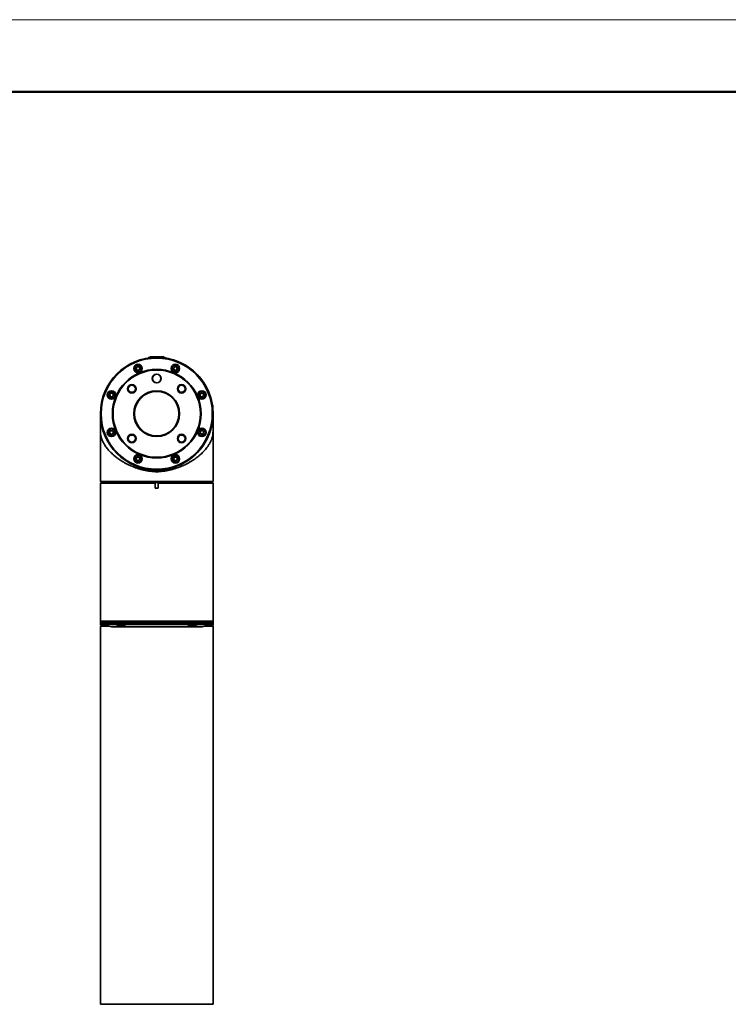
# Model space of a CAD drawing. Header units: millimetres. Extents: x 0 to 3360, y 0 to 2379.
# Tile 7 of 21: x 684 to 1187, y 1679 to 2379. Entities that reach past the tile are written whole.
import ezdxf

# ---------------------------------------------------------------- set-up
doc = ezdxf.new("R2010")
doc.units = ezdxf.units.MM
doc.header["$LTSCALE"] = 8
doc.layers.get('0').update_dxf_attribs({"lineweight": 18})

msp = doc.modelspace()

# ---------------------------------------------------------------- linework, layer by layer
at = {"color": 7, "linetype": 'Continuous', "lineweight": 18}
msp.add_line((-0.004, 2379.173), (3359.944, 2379.173), dxfattribs=at)
at = {"color": 7, "linetype": 'Continuous', "lineweight": 50}
msp.add_line((191.967, 2327.916), (3311.967, 2327.916), dxfattribs=at)
at = {"color": 7, "linetype": 'Continuous', "lineweight": 35}
for p, q in [((775.42, 2138.986), (774.745, 2138.504)), ((786.92, 2138.986), (775.42, 2138.986)), ((776.173, 2139.386), (776.173, 2138.986)), ((786.168, 2139.386), (776.173, 2139.386)), ((781.17, 2139.023), (781.169, 2139.023)), ((786.168, 2138.986), (786.168, 2139.386)), ((787.604, 2138.498), (786.92, 2138.986)), ((766.842, 2132.139), (766.48, 2130.742)), ((766.48, 2130.742), (766.661, 2131.441)), ((766.48, 2130.742), (767.51, 2129.73)), ((766.48, 2130.742), (766.48, 2130.742)), ((766.995, 2130.236), (766.48, 2130.742)), ((766.661, 2131.441), (766.842, 2132.139)), ((768.232, 2132.525), (766.842, 2132.139)), ((766.842, 2132.139), (767.537, 2132.332)), ((766.842, 2132.139), (766.842, 2132.139)), ((767.51, 2129.73), (766.995, 2130.236)), ((767.51, 2129.73), (768.901, 2130.116)), ((767.537, 2132.332), (768.233, 2132.525)), ((767.871, 2133.878), (767.871, 2133.878)), ((769.262, 2131.513), (768.232, 2132.525)), ((768.901, 2130.116), (769.262, 2131.513)), ((781.169, 2130.523), (781.169, 2130.523)), ((794.455, 2132.571), (793.211, 2131.838)), ((793.211, 2131.838), (793.833, 2132.205)), ((793.211, 2131.838), (793.224, 2130.395)), ((793.211, 2131.838), (793.211, 2131.838)), ((793.218, 2131.117), (793.211, 2131.838)), ((793.224, 2130.395), (793.218, 2131.117)), ((793.224, 2130.395), (794.48, 2129.684)), ((793.224, 2130.395), (793.224, 2130.395)), ((793.852, 2130.04), (793.224, 2130.395)), ((793.833, 2132.205), (794.455, 2132.571)), ((794.48, 2129.684), (793.852, 2130.04)), ((795.711, 2131.86), (794.455, 2132.571)), ((794.468, 2133.878), (794.468, 2133.878)), ((794.48, 2129.684), (795.724, 2130.417)), ((795.724, 2130.417), (795.711, 2131.86)), ((767.871, 2128.378), (767.871, 2128.378)), ((794.468, 2128.378), (794.468, 2128.378)), ((749.065, 2115.071), (749.065, 2115.071)), ((813.274, 2115.071), (813.274, 2115.071)), ((748.332, 2113.565), (747.621, 2112.309)), ((747.621, 2112.309), (747.977, 2112.937)), ((747.621, 2112.309), (748.354, 2111.065)), ((747.621, 2112.309), (747.621, 2112.309)), ((747.988, 2111.687), (747.621, 2112.309)), ((747.977, 2112.937), (748.332, 2113.565)), ((748.354, 2111.065), (747.988, 2111.687)), ((749.775, 2113.577), (748.332, 2113.565)), ((748.332, 2113.565), (749.054, 2113.571)), ((748.332, 2113.565), (748.332, 2113.565)), ((748.354, 2111.065), (749.797, 2111.077)), ((749.054, 2113.571), (749.775, 2113.577)), ((749.065, 2109.571), (749.065, 2109.571)), ((750.508, 2112.334), (749.775, 2113.577)), ((749.797, 2111.077), (750.508, 2112.334)), ((812.888, 2113.712), (811.877, 2112.683)), ((811.877, 2112.683), (812.383, 2113.197)), ((811.877, 2112.683), (812.262, 2111.292)), ((811.877, 2112.683), (811.877, 2112.683)), ((812.07, 2111.987), (811.877, 2112.683)), ((812.263, 2111.292), (812.07, 2111.987)), ((812.262, 2111.292), (813.66, 2110.93)), ((812.263, 2111.292), (812.262, 2111.292)), ((812.961, 2111.111), (812.263, 2111.292)), ((812.383, 2113.197), (812.889, 2113.712)), ((814.286, 2113.351), (812.888, 2113.712)), ((813.66, 2110.93), (812.961, 2111.111)), ((813.274, 2109.571), (813.274, 2109.571)), ((813.66, 2110.93), (814.672, 2111.96)), ((814.672, 2111.96), (814.286, 2113.351)), ((821.134, 2104.773), (820.65, 2105.45)), ((741.177, 2098.228), (741.177, 2054.223)), ((821.177, 2050.725), (821.177, 2095.49)), ((741.187, 2091.827), (741.188, 2092.022)), ((748.679, 2087.115), (747.667, 2086.086)), ((747.667, 2086.086), (748.173, 2086.601)), ((748.173, 2086.601), (748.679, 2087.115)), ((750.076, 2086.754), (748.679, 2087.115)), ((749.065, 2088.475), (749.065, 2088.475)), ((750.462, 2085.363), (750.076, 2086.754)), ((812.542, 2086.968), (811.831, 2085.712)), ((812.186, 2086.34), (812.542, 2086.968)), ((813.985, 2086.981), (812.542, 2086.968)), ((812.542, 2086.968), (813.263, 2086.975)), ((812.542, 2086.968), (812.542, 2086.968)), ((813.263, 2086.975), (813.985, 2086.981)), ((813.274, 2088.475), (813.274, 2088.475)), ((814.717, 2085.737), (813.985, 2086.981)), ((820.645, 2092.589), (821.134, 2093.273)), ((821.166, 2093.228), (821.167, 2092.022)), ((747.667, 2086.086), (748.053, 2084.695)), ((747.667, 2086.086), (747.667, 2086.086)), ((747.86, 2085.391), (747.667, 2086.086)), ((748.053, 2084.695), (747.86, 2085.391)), ((748.053, 2084.695), (749.45, 2084.334)), ((748.053, 2084.695), (748.053, 2084.695)), ((748.752, 2084.514), (748.053, 2084.695)), ((749.45, 2084.334), (748.752, 2084.514)), ((749.065, 2082.975), (749.065, 2082.975)), ((749.45, 2084.334), (750.462, 2085.363)), ((811.831, 2085.712), (812.186, 2086.34)), ((811.831, 2085.712), (812.563, 2084.468)), ((811.831, 2085.712), (811.831, 2085.712)), ((812.197, 2085.09), (811.831, 2085.712)), ((812.564, 2084.468), (812.197, 2085.09)), ((812.563, 2084.468), (814.007, 2084.481)), ((813.274, 2082.975), (813.274, 2082.975)), ((814.007, 2084.481), (814.717, 2085.737)), ((767.859, 2068.361), (766.615, 2067.629)), ((766.615, 2067.629), (767.237, 2067.995)), ((766.615, 2067.629), (766.627, 2066.186)), ((766.615, 2067.629), (766.615, 2067.629)), ((766.621, 2066.907), (766.615, 2067.629)), ((766.628, 2066.186), (766.621, 2066.907)), ((766.627, 2066.186), (767.884, 2065.475)), ((766.628, 2066.186), (766.627, 2066.186)), ((767.256, 2065.83), (766.628, 2066.186)), ((767.237, 2067.995), (767.859, 2068.361)), ((767.884, 2065.475), (767.256, 2065.83)), ((769.115, 2067.651), (767.859, 2068.361)), ((767.871, 2069.668), (767.871, 2069.668)), ((767.884, 2065.475), (769.127, 2066.207)), ((769.127, 2066.207), (769.115, 2067.651)), ((781.169, 2067.523), (781.169, 2067.523)), ((793.438, 2067.93), (793.077, 2066.532)), ((793.077, 2066.532), (793.258, 2067.231)), ((793.077, 2066.532), (794.106, 2065.521)), ((793.077, 2066.532), (793.077, 2066.532)), ((793.592, 2066.027), (793.077, 2066.532)), ((793.258, 2067.231), (793.438, 2067.93)), ((794.829, 2068.315), (793.438, 2067.93)), ((793.438, 2067.93), (794.134, 2068.123)), ((793.438, 2067.93), (793.438, 2067.93)), ((794.106, 2065.521), (793.592, 2066.027)), ((794.106, 2065.521), (795.497, 2065.906)), ((794.134, 2068.123), (794.829, 2068.315)), ((794.468, 2069.668), (794.468, 2069.668)), ((795.858, 2067.304), (794.829, 2068.315)), ((795.497, 2065.906), (795.858, 2067.304)), ((767.871, 2064.168), (767.871, 2064.168)), ((781.169, 2059.023), (781.17, 2059.023)), ((781.171, 2059.023), (781.171, 2059.023)), ((784.421, 2059.155), (781.394, 2059.024)), ((782.178, 2059.036), (782.178, 2059.036)), ((794.468, 2064.168), (794.468, 2064.168)), ((741.177, 2054.223), (741.19, 2054.223)), ((741.19, 2054.223), (741.19, 2050.725)), ((741.677, 2050.02), (741.177, 2049.52)), ((741.177, 2049.52), (741.177, 1951.525)), ((780.169, 2049.52), (741.177, 2049.52)), ((741.19, 2050.725), (821.177, 2050.725)), ((741.19, 2050.725), (741.377, 2050.538)), ((741.377, 2050.538), (741.689, 2050.225)), ((741.677, 2050.023), (741.677, 2050.02)), ((780.218, 2050.023), (741.677, 2050.023)), ((741.689, 2050.225), (741.689, 2050.223)), ((741.689, 2050.223), (820.677, 2050.223)), ((743.677, 2050.223), (743.677, 2050.023)), ((780.169, 2049.708), (780.218, 2050.02)), ((780.169, 2049.52), (780.169, 2049.708)), ((780.169, 2049.708), (780.169, 2046.023)), ((780.169, 2046.023), (780.169, 2049.52)), ((780.169, 2046.023), (782.179, 2046.023)), ((780.218, 2050.02), (780.218, 2050.023)), ((780.218, 2050.023), (782.129, 2050.023)), ((782.129, 2050.023), (782.129, 2050.02)), ((782.129, 2050.02), (782.179, 2049.708)), ((782.129, 2050.02), (820.677, 2050.02)), ((782.179, 2049.708), (782.179, 2049.52)), ((782.179, 2049.52), (782.179, 2046.023)), ((821.177, 2049.52), (782.179, 2049.52)), ((818.677, 2050.023), (818.677, 2050.223)), ((820.677, 2050.225), (821.177, 2050.725)), ((820.677, 2050.223), (820.677, 2050.225)), ((820.677, 2050.02), (820.677, 2050.023)), ((821.177, 2049.52), (820.677, 2050.02)), ((821.177, 1997.026), (821.177, 2049.52)), ((821.177, 1997.601), (821.177, 1996.444)), ((821.177, 1951.525), (821.177, 1997.026)), ((821.177, 1996.277), (821.186, 1997.023)), ((821.179, 1996.3), (821.178, 1996.287)), ((821.189, 1996.858), (821.18, 1997.91)), ((821.187, 1996.554), (821.18, 1997.91)), ((821.183, 1996.302), (821.18, 1997.906)), ((821.186, 1996.099), (821.186, 1997.023)), ((821.186, 1995.804), (821.186, 1996.083)), ((821.186, 1989.854), (821.186, 1994.802)), ((821.186, 1988.419), (821.186, 1989.082)), ((821.186, 1987.817), (821.186, 1988.135)), ((821.186, 1948.725), (821.186, 1985.326)), ((741.177, 1951.525), (741.677, 1951.025)), ((741.177, 1951.525), (821.177, 1951.525)), ((741.177, 1951.023), (741.177, 1950.123)), ((741.177, 1951.023), (821.177, 1951.023)), ((741.186, 1948.023), (741.186, 1679.223)), ((746.955, 1948.023), (741.186, 1948.023)), ((741.198, 1951.023), (741.198, 1951.504)), ((741.198, 1948.725), (741.198, 1949.918)), ((743.833, 1948.725), (741.198, 1948.725)), ((741.386, 1948.538), (741.198, 1948.725)), ((741.386, 1948.538), (741.697, 1948.225)), ((741.677, 1951.025), (741.677, 1951.023)), ((741.677, 1951.025), (820.677, 1951.025)), ((746.055, 1948.225), (741.697, 1948.225)), ((741.697, 1948.225), (741.697, 1948.023)), ((741.958, 1949.147), (749.013, 1947.56)), ((749.233, 1947.535), (813.122, 1947.535)), ((749.233, 1947.535), (813.122, 1947.535)), ((813.341, 1947.56), (820.397, 1949.147)), ((821.186, 1948.023), (815.4, 1948.023)), ((820.686, 1948.225), (816.299, 1948.225)), ((821.186, 1948.725), (818.522, 1948.725)), ((820.677, 1951.025), (821.177, 1951.525)), ((820.677, 1951.023), (820.677, 1951.025)), ((820.686, 1948.225), (821.186, 1948.725)), ((820.686, 1948.023), (820.686, 1948.225)), ((821.177, 1950.123), (821.177, 1951.023)), ((821.186, 1679.223), (821.186, 1948.023)), ((741.186, 1679.223), (821.186, 1679.223))]:
    msp.add_line(p, q, dxfattribs=at)
at = {"color": 8, "linetype": 'Continuous', "lineweight": 35}
for p, q in [((768.306, 2061.104), (767.79, 2061.269)), ((749.013, 1947.56), (813.341, 1947.56))]:
    msp.add_line(p, q, dxfattribs=at)
at = {"color": 7, "linetype": 'Continuous', "lineweight": 35}
for points in [[(749.065, 2109.571), (749.51, 2109.607), (750.461, 2109.952)], [(821.133, 2100.711), (821.133, 2101.471), (821.133, 2102.688), (821.133, 2103.675), (821.133, 2104.369), (821.134, 2104.728), (821.134, 2104.728), (821.134, 2104.369), (821.134, 2103.675), (821.134, 2103.014)], [(821.134, 2093.273), (821.133, 2093.454), (821.133, 2093.984), (821.133, 2094.831), (821.133, 2095.942), (821.133, 2097.246), (821.133, 2097.5)], [(821.134, 2095.031), (821.134, 2094.831), (821.134, 2093.984), (821.134, 2093.454), (821.134, 2093.273)], [(749.065, 2082.975), (749.51, 2083.011), (750.461, 2083.355)], [(767.871, 2064.168), (768.317, 2064.204), (769.267, 2064.549)], [(794.468, 2064.168), (794.913, 2064.204), (795.864, 2064.549)], [(802.248, 2065.026), (799.001, 2063.216), (798.776, 2063.105)], [(780.218, 2050.02), (776.412, 2050.02), (772.65, 2050.02), (768.967, 2050.02), (765.399, 2050.02), (761.977, 2050.02), (758.735, 2050.02), (755.703, 2050.02), (752.908, 2050.02), (750.378, 2050.02), (748.135, 2050.02), (746.2, 2050.02), (744.592, 2050.02), (743.326, 2050.02), (742.412, 2050.02), (741.861, 2050.02), (741.677, 2050.02)], [(741.689, 2050.225), (741.958, 2050.225), (742.582, 2050.225), (743.556, 2050.225), (744.87, 2050.225), (746.513, 2050.225), (748.47, 2050.225), (750.723, 2050.225), (753.252, 2050.225), (756.033, 2050.225), (759.042, 2050.225), (762.251, 2050.225), (765.632, 2050.225), (769.154, 2050.225), (772.784, 2050.225), (776.491, 2050.225), (780.239, 2050.225), (783.997, 2050.225), (787.728, 2050.225), (791.401, 2050.225), (794.981, 2050.225), (798.436, 2050.225), (801.734, 2050.225), (804.847, 2050.225), (807.745, 2050.225), (810.403, 2050.225), (812.796, 2050.225), (814.903, 2050.225), (816.705, 2050.225), (818.185, 2050.225), (819.33, 2050.225), (820.129, 2050.225), (820.576, 2050.225), (820.677, 2050.225)], [(820.677, 2050.023), (820.493, 2050.023), (819.941, 2050.023), (819.027, 2050.023), (817.76, 2050.023), (816.151, 2050.023), (814.216, 2050.023), (811.973, 2050.023), (809.441, 2050.023), (806.646, 2050.023), (803.614, 2050.023), (800.371, 2050.023), (796.95, 2050.023), (793.381, 2050.023), (789.698, 2050.023), (785.936, 2050.023), (782.129, 2050.023)], [(753.748, 1949.108), (753.845, 1949.027), (754.055, 1948.873)], [(808.251, 1948.863), (808.463, 1949.017), (808.55, 1949.089)]]:
    msp.add_lwpolyline(points, dxfattribs=at)
at = {"color": 8, "linetype": 'Continuous', "lineweight": 35}
for points in [[(741.177, 1950.123), (741.353, 1950.123), (741.878, 1950.123), (742.749, 1950.123), (743.957, 1950.123), (745.493, 1950.123), (747.342, 1950.123), (749.489, 1950.123), (751.914, 1950.123), (754.596, 1950.123), (757.512, 1950.123), (760.635, 1950.123), (763.94, 1950.123), (767.395, 1950.123), (770.972, 1950.123), (774.639, 1950.123), (778.363, 1950.123), (782.112, 1950.123), (785.852, 1950.123), (789.552, 1950.123), (793.177, 1950.123), (796.698, 1950.123), (800.082, 1950.123), (803.3, 1950.123), (806.323, 1950.123), (809.126, 1950.123), (811.683, 1950.123), (813.971, 1950.123), (815.972, 1950.123), (817.667, 1950.123), (819.041, 1950.123), (820.082, 1950.123), (820.782, 1950.123), (821.133, 1950.123), (821.177, 1950.123)], [(741.958, 1949.147), (741.968, 1949.147), (742.232, 1949.147), (742.849, 1949.147), (743.812, 1949.147), (745.114, 1949.147), (746.743, 1949.147), (748.683, 1949.147), (750.918, 1949.147), (753.426, 1949.147), (756.186, 1949.147), (759.173, 1949.147), (762.358, 1949.147), (765.714, 1949.147), (769.211, 1949.147), (772.815, 1949.147), (776.495, 1949.147), (780.218, 1949.147), (783.949, 1949.147), (787.655, 1949.147), (791.303, 1949.147), (794.859, 1949.147), (798.29, 1949.147), (801.567, 1949.147), (804.66, 1949.147), (807.539, 1949.147), (810.18, 1949.147), (812.558, 1949.147), (814.652, 1949.147), (816.443, 1949.147), (817.915, 1949.147), (819.054, 1949.147), (819.849, 1949.147), (820.295, 1949.147), (820.397, 1949.147)]]:
    msp.add_lwpolyline(points, dxfattribs=at)
at = {"color": 7, "linetype": 'Continuous', "lineweight": 35}
for centre, radius in [((781.169, 2099.023), 40), ((781.169, 2099.023), 39.5), ((781.169, 2099.023), 31.5), ((781.169, 2099.023), 31), ((767.871, 2131.128), 3), ((767.871, 2131.128), 2.75), ((794.468, 2131.128), 3), ((794.468, 2131.128), 2.75), ((781.169, 2124.023), 3.15), ((781.169, 2124.023), 3), ((749.065, 2112.321), 3), ((749.065, 2112.321), 2.75), ((763.491, 2116.701), 3), ((763.491, 2116.701), 2.5), ((781.169, 2099.023), 16.25), ((781.169, 2099.023), 15.75), ((798.846, 2116.701), 3), ((798.847, 2116.701), 2.5), ((813.274, 2112.321), 3), ((813.274, 2112.321), 2.75), ((749.065, 2085.725), 3), ((749.065, 2085.725), 2.75), ((813.274, 2085.725), 3), ((813.274, 2085.725), 2.75), ((763.491, 2081.345), 3), ((763.491, 2081.345), 2.5), ((798.846, 2081.345), 3), ((798.847, 2081.345), 2.5), ((767.871, 2066.918), 3), ((767.871, 2066.918), 2.75), ((794.468, 2066.918), 3), ((794.468, 2066.918), 2.75)]:
    msp.add_circle(centre, radius, dxfattribs=at)
for centre, radius, start, end in [((781.173, 2099.023), 40, 10.3792, 80.760171), ((781.171, 2099.023), 40, 9.242235, 80.757313), ((781.173, 2099.023), 40, 9.238077, 77.849167), ((767.871, 2131.128), 3, 89.999909, 269.999909), ((767.871, 2131.128), 1.25, 165.499966, 225.50002), ((767.871, 2131.128), 1.25, 105.500014, 165.499966), ((767.871, 2131.128), 1.25, 225.50002, 285.500014), ((767.871, 2131.128), 1.25, 45.50002, 105.500014), ((767.871, 2131.128), 2.75, 30.50003, 89.999909), ((767.871, 2131.128), 2.75, 269.999909, 30.50003), ((767.871, 2131.128), 1.25, 285.500014, 345.499966), ((767.871, 2131.128), 1.25, 345.499966, 45.50002), ((781.169, 2099.023), 31.5, 269.999909, 89.999909), ((794.468, 2131.128), 3, 89.999909, 269.999909), ((794.468, 2131.128), 1.25, 120.500012, 180.501511), ((794.468, 2131.128), 1.25, 180.501511, 240.500016), ((794.468, 2131.128), 1.25, 60.500016, 120.500012), ((794.468, 2131.128), 1.25, 240.500016, 300.500012), ((794.468, 2131.128), 2.75, 30.50003, 89.999909), ((794.468, 2131.128), 2.75, 269.999909, 30.50003), ((794.468, 2131.128), 1.25, 0.501511, 60.500016), ((794.468, 2131.128), 1.25, 300.500012, 0.501511), ((781.169, 2124.023), 3, 89.999909, 269.999909), ((749.065, 2112.321), 3, 89.999909, 269.999909), ((749.065, 2112.321), 2.75, 300.500012, 89.999909), ((763.492, 2116.701), 2.5, 89.999909, 269.999909), ((781.169, 2099.023), 15.75, 89.999909, 269.999909), ((798.848, 2116.701), 2.5, 89.999909, 269.999909), ((813.274, 2112.321), 3, 89.999909, 269.999909), ((813.274, 2112.321), 2.75, 30.50003, 89.999909), ((749.065, 2112.321), 1.25, 150.499996, 210.50003), ((749.065, 2112.321), 1.25, 90.500014, 150.499996), ((749.065, 2112.321), 1.25, 210.50003, 270.500014), ((749.065, 2112.321), 1.25, 30.50003, 90.500014), ((749.065, 2112.321), 1.25, 270.500014, 330.499996), ((749.065, 2112.321), 1.25, 330.499996, 30.50003), ((813.274, 2112.321), 1.25, 135.500007, 195.500058), ((813.274, 2112.321), 1.25, 195.500058, 255.500014), ((813.274, 2112.321), 1.25, 75.500014, 135.500007), ((813.274, 2112.321), 1.25, 255.500014, 315.500007), ((813.274, 2112.321), 2.75, 269.999909, 30.50003), ((813.274, 2112.321), 1.25, 15.500058, 75.500014), ((813.274, 2112.321), 1.25, 315.500007, 15.500058), ((781.334, 2099.023), 40, 354.267917, 0.038726), ((749.065, 2085.725), 3, 89.999909, 269.999909), ((749.065, 2085.725), 1.25, 135.500007, 195.500058), ((749.065, 2085.725), 1.25, 75.500014, 135.500007), ((749.065, 2085.725), 2.75, 300.500012, 89.999909), ((749.065, 2085.725), 1.25, 15.500058, 75.500014), ((781.173, 2099.023), 40, 269.999909, 348.792226), ((781.173, 2099.023), 40, 277.149251, 348.272815), ((781.171, 2099.023), 40, 300.500012, 350.757793), ((813.274, 2085.725), 3, 89.999909, 269.999909), ((813.274, 2085.725), 1.25, 90.500014, 150.499996), ((813.274, 2085.725), 1.25, 30.50003, 90.500014), ((813.274, 2085.725), 2.75, 30.50003, 89.999909), ((813.274, 2085.725), 2.75, 269.999909, 30.50003), ((749.065, 2085.725), 1.25, 195.500058, 255.500014), ((749.065, 2085.725), 1.25, 255.500014, 315.500007), ((749.065, 2085.725), 1.25, 315.500007, 15.500058), ((763.492, 2081.345), 2.5, 89.999909, 269.999909), ((798.848, 2081.345), 2.5, 89.999909, 269.999909), ((813.274, 2085.725), 1.25, 150.499996, 210.50003), ((813.274, 2085.725), 1.25, 210.50003, 270.500014), ((813.274, 2085.725), 1.25, 270.500014, 330.499996), ((813.274, 2085.725), 1.25, 330.499996, 30.50003), ((767.871, 2066.918), 3, 89.999909, 269.999909), ((767.871, 2066.918), 1.25, 120.500012, 180.501511), ((767.871, 2066.918), 1.25, 180.501511, 240.500016), ((767.871, 2066.918), 1.25, 60.500016, 120.500012), ((767.871, 2066.918), 1.25, 240.500016, 300.500012), ((767.871, 2066.918), 2.75, 300.500012, 89.999909), ((767.871, 2066.918), 1.25, 0.501511, 60.500016), ((767.871, 2066.918), 1.25, 300.500012, 0.501511), ((794.468, 2066.918), 3, 89.999909, 269.999909), ((794.468, 2066.918), 1.25, 165.499966, 225.50002), ((794.468, 2066.918), 1.25, 105.500014, 165.499966), ((794.468, 2066.918), 1.25, 225.50002, 285.500014), ((794.468, 2066.918), 1.25, 45.50002, 105.500014), ((794.468, 2066.918), 2.75, 300.500012, 89.999909), ((794.468, 2066.918), 1.25, 285.500014, 345.499966), ((794.468, 2066.918), 1.25, 345.499966, 45.50002), ((781.171, 2099.023), 40, 269.999909, 300.500012), ((781.181, 1997.023), 40, 358.965038, 0.789165), ((742.177, 1950.123), 1, 180.000014, 257.31963), ((749.233, 1948.535), 1, 257.31963, 270), ((813.122, 1948.535), 1, 270.000014, 282.680425), ((820.177, 1950.123), 1, 282.680397, 0.000014)]:
    msp.add_arc(centre, radius, start, end, dxfattribs=at)
for points, knots in [([(789.633, 2138.117), (789.617, 2138.121), (789.566, 2138.132), (788.949, 2138.264), (787.462, 2138.543), (785.189, 2138.841), (782.954, 2139.023), (781.584, 2139.004), (781.17, 2138.998)], [0, 0, 0, 0, 0.7560008, 2.2800163, 4.0573026, 5.8814177, 7.7293206, 8.5276958, 8.5276958, 8.5276958, 8.5276958]), ([(787.596, 2138.503), (788.161, 2138.402), (789.335, 2138.191), (789.531, 2138.142), (789.633, 2138.117)], [0, 0, 0, 0, 0.9964608, 2.0735455, 2.0735455, 2.0735455, 2.0735455]), ([(767.261, 2128.768), (766.961, 2128.881), (766.66, 2128.995), (766.398, 2129.185), (766.381, 2129.199), (766.131, 2129.393), (765.923, 2129.638), (765.768, 2129.896), (765.758, 2129.912), (765.679, 2130.051), (765.537, 2130.367), (765.402, 2130.974), (765.441, 2131.461), (765.513, 2131.744), (765.518, 2131.763), (765.56, 2131.917), (765.683, 2132.241), (766.015, 2132.761), (766.506, 2133.186), (767.064, 2133.445), (767.694, 2133.603), (768.172, 2133.533), (768.481, 2133.488)], [0, 0, 0, 0, 0.9533451, 0.9556799, 0.972938, 1.0196368, 1.9078535, 1.9096658, 1.9243424, 1.9653267, 2.3906097, 2.9597479, 3.8205543, 3.8224653, 3.8372257, 3.8782323, 4.3033371, 4.872514, 5.7210149, 6.2090125, 6.7173791, 7.645208, 7.645208, 7.645208, 7.645208]), ([(768.481, 2133.488), (768.767, 2133.38), (769.221, 2133.21), (769.707, 2132.759), (770.087, 2132.227), (770.347, 2131.457), (770.293, 2130.503), (770.008, 2129.911), (769.801, 2129.638), (769.614, 2129.398), (769.249, 2129.078), (768.687, 2128.813), (768.049, 2128.652), (767.57, 2128.723), (767.261, 2128.768)], [0, 0, 0, 0, 0.9069717, 1.4397826, 1.9671281, 2.8670035, 3.8217828, 4.7757216, 4.7838998, 4.8534397, 5.6912189, 6.2072541, 6.7159427, 7.6443538, 7.6443538, 7.6443538, 7.6443538]), ([(792.367, 2129.891), (792.241, 2130.168), (792.041, 2130.609), (792.016, 2131.272), (792.123, 2131.918), (792.484, 2132.645), (793.197, 2133.282), (793.817, 2133.498), (794.157, 2133.545), (794.459, 2133.583), (794.943, 2133.552), (795.528, 2133.342), (796.092, 2133.003), (796.381, 2132.615), (796.568, 2132.365)], [0, 0, 0, 0, 0.9069572, 1.4397766, 1.9671062, 2.8669329, 3.8217096, 4.7756311, 4.7838165, 4.8533683, 5.6911502, 6.2071801, 6.7158666, 7.6442549, 7.6442549, 7.6442549, 7.6442549]), ([(796.568, 2132.365), (796.694, 2132.087), (796.895, 2131.646), (796.919, 2130.983), (796.812, 2130.338), (796.451, 2129.611), (795.738, 2128.973), (795.118, 2128.758), (794.779, 2128.71), (794.477, 2128.673), (793.992, 2128.704), (793.407, 2128.914), (792.843, 2129.252), (792.554, 2129.64), (792.367, 2129.891)], [0, 0, 0, 0, 0.9069571, 1.4397765, 1.9671062, 2.8669864, 3.821724, 4.7756451, 4.7838305, 4.8533824, 5.6911643, 6.2071946, 6.7158803, 7.6442689, 7.6442689, 7.6442689, 7.6442689]), ([(747.827, 2114.421), (748.105, 2114.548), (748.546, 2114.748), (749.209, 2114.773), (749.854, 2114.666), (750.582, 2114.305), (751.219, 2113.592), (751.436, 2112.972), (751.482, 2112.632), (751.52, 2112.33), (751.488, 2111.846), (751.278, 2111.261), (750.94, 2110.696), (750.552, 2110.408), (750.302, 2110.221)], [0, 0, 0, 0, 0.9069889, 1.4398186, 1.9671327, 2.8670077, 3.8217988, 4.7757203, 4.7839273, 4.853443, 5.6912564, 6.2072809, 6.7159823, 7.6443853, 7.6443853, 7.6443853, 7.6443853]), ([(810.914, 2112.931), (811.021, 2113.217), (811.191, 2113.671), (811.643, 2114.157), (812.175, 2114.537), (812.944, 2114.796), (813.9, 2114.744), (814.49, 2114.457), (814.764, 2114.251), (815.004, 2114.063), (815.324, 2113.699), (815.589, 2113.137), (815.749, 2112.499), (815.679, 2112.02), (815.634, 2111.711)], [0, 0, 0, 0, 0.9069513, 1.4397517, 1.9670721, 2.8669334, 3.8216985, 4.7756305, 4.7837894, 4.8533596, 5.6911389, 6.2071567, 6.715838, 7.6442019, 7.6442019, 7.6442019, 7.6442019]), ([(750.302, 2110.221), (750.01, 2110.09), (749.424, 2109.828), (748.76, 2109.884), (748.429, 2109.968), (748.123, 2110.053), (747.83, 2110.198), (747.577, 2110.39), (747.326, 2110.584), (747.115, 2110.832), (746.961, 2111.089), (746.952, 2111.106), (746.872, 2111.244), (746.73, 2111.561), (746.597, 2112.164), (746.644, 2112.811), (746.855, 2113.389), (747.189, 2113.946), (747.577, 2114.235), (747.827, 2114.421)], [0, 0, 0, 0, 0.9503308, 1.9075949, 1.9156158, 1.9775887, 2.8626486, 2.8705689, 2.9323615, 3.8176884, 3.8194997, 3.834236, 3.8751885, 4.300681, 4.8700995, 5.7190479, 6.2072754, 6.7159044, 7.6441752, 7.6441752, 7.6441752, 7.6441752]), ([(815.634, 2111.711), (815.527, 2111.425), (815.357, 2110.972), (814.906, 2110.486), (814.366, 2110.1), (813.595, 2109.844), (812.96, 2109.884), (812.639, 2109.968), (812.333, 2110.051), (812.04, 2110.198), (811.787, 2110.39), (811.536, 2110.585), (811.133, 2111.048), (810.862, 2111.785), (810.814, 2112.428), (810.883, 2112.775), (810.914, 2112.931)], [0, 0, 0, 0, 0.9071212, 1.4399897, 1.9673774, 2.8931726, 3.8222994, 3.830339, 3.8923099, 4.7775918, 4.7855156, 4.8473589, 5.7328615, 6.584664, 7.1678894, 7.6468886, 7.6468886, 7.6468886, 7.6468886]), ([(820.265, 2090.56), (820.269, 2090.577), (820.279, 2090.627), (820.411, 2091.244), (820.688, 2092.731), (820.995, 2095.004), (821.184, 2097.753), (821.171, 2100.642), (820.962, 2103.341), (820.65, 2105.548), (820.339, 2107.156), (820.29, 2107.373), (820.265, 2107.486)], [0, 0, 0, 0, 0.756126, 2.2803854, 4.057938, 5.8823592, 7.7305424, 9.5603661, 11.3751946, 13.2068369, 15.0551393, 17.0538469, 17.0538469, 17.0538469, 17.0538469]), ([(820.265, 2107.486), (820.269, 2107.468), (820.28, 2107.413), (820.401, 2106.877), (820.565, 2105.926), (820.646, 2105.455)], [0, 0, 0, 0, 0.414049, 1.2487323, 2.0663999, 2.0663999, 2.0663999, 2.0663999]), ([(741.189, 2098.077), (741.188, 2097.312), (741.188, 2095.783), (741.188, 2093.276), (741.188, 2092.022)], [0, 0, 0, 0, 3.0261078, 6.0545206, 6.0545206, 6.0545206, 6.0545206]), ([(741.2, 2097.597), (741.2, 2097.465), (741.199, 2097.155), (741.199, 2095.905), (741.199, 2094.006), (741.198, 2091.497), (741.198, 2088.772), (741.198, 2086.847), (741.198, 2086.016)], [0, 0, 0, 0, 1.4940194, 3.504401, 5.5612341, 7.6848937, 9.899966, 11.5807655, 11.5807655, 11.5807655, 11.5807655]), ([(781.174, 2057.681), (779.608, 2057.765), (776.475, 2057.934), (772.705, 2058.671), (769.817, 2059.413), (767.719, 2060.045), (765.636, 2060.766), (763.686, 2061.533), (761.866, 2062.333), (760.08, 2063.195), (758.228, 2064.184), (756.475, 2065.222), (754.887, 2066.251), (753.412, 2067.285), (751.915, 2068.429), (750.034, 2070.005), (747.964, 2071.987), (745.899, 2074.363), (744.189, 2076.754), (743.111, 2078.68), (742.474, 2080.076), (742.082, 2081.057), (741.767, 2082.012), (741.515, 2082.996), (741.364, 2083.811), (741.27, 2084.579), (741.218, 2085.319), (741.191, 2086.233), (741.183, 2087.344), (741.181, 2088.518), (741.182, 2090.087), (741.185, 2091.248), (741.188, 2092.022)], [0, 0, 0, 0, 3.7067438, 7.4146248, 9.184203, 10.9931737, 12.8436315, 14.7375584, 16.3763254, 18.0528156, 20.037718, 22.1154935, 23.7746883, 25.4957357, 27.4379793, 29.5000922, 33.1852927, 36.8392835, 40.4880804, 44.1583816, 45.6471261, 46.948125, 48.7395689, 50.1233756, 51.5399511, 52.4655999, 53.3875139, 54.3117682, 55.2351448, 56.1618967, 57.0885466, 58.9426391, 58.9426391, 58.9426391, 58.9426391]), ([(741.194, 2086.346), (741.19, 2086.677), (741.179, 2087.723), (741.181, 2088.958), (741.182, 2089.776), (741.182, 2089.817)], [0, 0, 0, 0, 1.0599192, 3.3489481, 3.4712488, 3.4712488, 3.4712488, 3.4712488]), ([(746.705, 2086.335), (746.812, 2086.621), (746.982, 2087.074), (747.433, 2087.56), (747.965, 2087.941), (748.735, 2088.2), (749.689, 2088.146), (750.281, 2087.862), (750.554, 2087.654), (750.795, 2087.468), (751.114, 2087.102), (751.38, 2086.541), (751.54, 2085.902), (751.47, 2085.424), (751.424, 2085.114)], [0, 0, 0, 0, 0.9070286, 1.4398432, 1.967179, 2.8670433, 3.8218338, 4.7757651, 4.7839617, 4.853497, 5.6912973, 6.2073287, 6.7160235, 7.6444716, 7.6444716, 7.6444716, 7.6444716]), ([(821.167, 2092.022), (821.168, 2091.636), (821.171, 2090.873), (821.173, 2089.712), (821.173, 2088.548), (821.172, 2087.379), (821.165, 2086.458), (821.151, 2085.811), (821.134, 2085.356), (821.107, 2084.904), (821.066, 2084.432), (820.996, 2083.87), (820.882, 2083.219), (820.698, 2082.422), (820.492, 2081.726), (820.293, 2081.144), (820.14, 2080.731), (819.968, 2080.3), (819.781, 2079.862), (819.498, 2079.244), (818.958, 2078.164), (818.062, 2076.644), (816.91, 2075.003), (815.698, 2073.492), (814.477, 2072.133), (813.187, 2070.839), (811.835, 2069.601), (810.407, 2068.407), (808.908, 2067.264), (807.434, 2066.231), (805.849, 2065.206), (804.102, 2064.173), (802.258, 2063.19), (800.48, 2062.332), (798.008, 2061.246), (794.677, 2060.011), (790.342, 2058.805), (785.841, 2057.932), (782.734, 2057.765), (781.174, 2057.681)], [0, 0, 0, 0, 0.9259561, 1.8350846, 2.759169, 3.6796621, 4.6014137, 5.0488325, 5.5274311, 6.0409401, 6.6565981, 7.3771791, 8.4272381, 9.6107706, 11.0718473, 11.688651, 12.3315621, 13.0005746, 13.6956709, 14.3654735, 15.8726034, 18.6661558, 21.3374513, 23.3937269, 25.6274233, 27.6591158, 29.4888547, 31.5489878, 33.489989, 35.2084183, 36.8654968, 38.9320626, 40.9069361, 42.575727, 44.2072171, 47.9840327, 51.5918798, 55.2550103, 58.9467178, 58.9467178, 58.9467178, 58.9467178]), ([(814.511, 2083.624), (814.219, 2083.494), (813.634, 2083.232), (812.969, 2083.285), (812.639, 2083.371), (812.333, 2083.455), (812.04, 2083.602), (811.787, 2083.794), (811.536, 2083.988), (811.321, 2084.233), (811.171, 2084.493), (811.161, 2084.509), (811.082, 2084.648), (810.94, 2084.964), (810.807, 2085.567), (810.854, 2086.215), (811.065, 2086.793), (811.398, 2087.349), (811.786, 2087.638), (812.037, 2087.825)], [0, 0, 0, 0, 0.9504087, 1.9077477, 1.9157842, 1.9777443, 2.8628751, 2.8707961, 2.932592, 3.8179882, 3.8198521, 3.834537, 3.8754928, 4.3010185, 4.8704815, 5.7194964, 6.2077621, 6.7164319, 7.6447726, 7.6447726, 7.6447726, 7.6447726]), ([(812.037, 2087.825), (812.315, 2087.951), (812.756, 2088.152), (813.419, 2088.176), (814.064, 2088.069), (814.791, 2087.708), (815.429, 2086.995), (815.645, 2086.375), (815.692, 2086.036), (815.73, 2085.734), (815.698, 2085.249), (815.488, 2084.665), (815.15, 2084.1), (814.762, 2083.811), (814.511, 2083.624)], [0, 0, 0, 0, 0.906989, 1.4398226, 1.9671367, 2.8670086, 3.8217999, 4.7757215, 4.7839286, 4.8534447, 5.6912585, 6.2072824, 6.7159849, 7.6443853, 7.6443853, 7.6443853, 7.6443853]), ([(820.651, 2092.598), (820.55, 2092.033), (820.338, 2090.859), (820.29, 2090.662), (820.265, 2090.56)], [0, 0, 0, 0, 0.996929, 2.0743508, 2.0743508, 2.0743508, 2.0743508]), ([(821.157, 2085.993), (821.156, 2086.831), (821.156, 2088.761), (821.156, 2091.259), (821.156, 2092.658), (821.155, 2093.222)], [0, 0, 0, 0, 2.2702456, 5.2295052, 7.2284938, 7.2284938, 7.2284938, 7.2284938]), ([(821.157, 2086.088), (821.157, 2086.297), (821.157, 2087.221), (821.157, 2088.666), (821.157, 2090.281), (821.157, 2091.803), (821.157, 2092.69), (821.157, 2093.222)], [0, 0, 0, 0, 0.5630774, 2.4871179, 4.0161154, 5.266218, 7.1343184, 7.1343184, 7.1343184, 7.1343184]), ([(751.424, 2085.114), (751.317, 2084.829), (751.147, 2084.375), (750.696, 2083.889), (750.157, 2083.503), (749.386, 2083.248), (748.75, 2083.287), (748.429, 2083.371), (748.123, 2083.455), (747.83, 2083.602), (747.577, 2083.794), (747.326, 2083.988), (746.924, 2084.452), (746.652, 2085.189), (746.604, 2085.831), (746.673, 2086.178), (746.705, 2086.335)], [0, 0, 0, 0, 0.9070638, 1.4399717, 1.9673238, 2.8931148, 3.8222317, 3.8302731, 3.8922577, 4.7775088, 4.7854341, 4.8472756, 5.7328205, 6.5846192, 7.1678418, 7.6467801, 7.6467801, 7.6467801, 7.6467801]), ([(765.771, 2065.681), (765.645, 2065.959), (765.444, 2066.4), (765.419, 2067.062), (765.527, 2067.708), (765.888, 2068.435), (766.6, 2069.073), (767.221, 2069.288), (767.56, 2069.336), (767.862, 2069.373), (768.347, 2069.342), (768.931, 2069.132), (769.496, 2068.794), (769.785, 2068.406), (769.971, 2068.155)], [0, 0, 0, 0, 0.9069567, 1.4397761, 1.9671056, 2.8669323, 3.8217097, 4.7756307, 4.7838161, 4.8533689, 5.6911493, 6.207181, 6.7158666, 7.6442549, 7.6442549, 7.6442549, 7.6442549]), ([(769.971, 2068.155), (770.098, 2067.877), (770.298, 2067.437), (770.323, 2066.774), (770.216, 2066.128), (769.855, 2065.401), (769.142, 2064.763), (768.522, 2064.548), (768.182, 2064.5), (767.88, 2064.463), (767.396, 2064.494), (766.811, 2064.704), (766.246, 2065.042), (765.957, 2065.43), (765.771, 2065.681)], [0, 0, 0, 0, 0.9069574, 1.4397767, 1.9671062, 2.8669329, 3.8217103, 4.7756313, 4.7838167, 4.8533695, 5.69115, 6.2071799, 6.7158671, 7.6442554, 7.6442554, 7.6442554, 7.6442554]), ([(793.857, 2064.558), (793.555, 2064.669), (793.252, 2064.78), (792.995, 2064.976), (792.977, 2064.989), (792.728, 2065.184), (792.515, 2065.426), (792.364, 2065.686), (792.355, 2065.703), (792.276, 2065.842), (792.133, 2066.157), (791.999, 2066.764), (792.035, 2067.252), (792.109, 2067.534), (792.114, 2067.553), (792.156, 2067.707), (792.279, 2068.031), (792.612, 2068.552), (793.103, 2068.976), (793.661, 2069.235), (794.29, 2069.393), (794.769, 2069.323), (795.078, 2069.278)], [0, 0, 0, 0, 0.9534398, 0.9558098, 0.9730343, 1.0197383, 1.908068, 1.9099316, 1.9246102, 1.9655473, 2.3908843, 2.9600946, 3.8210695, 3.8229227, 3.837685, 3.8786968, 4.3038556, 4.8731038, 5.7217124, 6.2097726, 6.7182035, 7.6461453, 7.6461453, 7.6461453, 7.6461453]), ([(795.078, 2069.278), (795.364, 2069.171), (795.817, 2069.001), (796.303, 2068.55), (796.684, 2068.017), (796.943, 2067.248), (796.889, 2066.293), (796.604, 2065.702), (796.397, 2065.428), (796.21, 2065.188), (795.845, 2064.868), (795.283, 2064.603), (794.645, 2064.443), (794.166, 2064.513), (793.857, 2064.558)], [0, 0, 0, 0, 0.9070001, 1.4398116, 1.9671582, 2.8669791, 3.8218202, 4.7757074, 4.7838861, 4.8534734, 5.6912545, 6.2072901, 6.7159798, 7.6443982, 7.6443982, 7.6443982, 7.6443982]), ([(767.79, 2061.269), (767.789, 2061.269), (767.789, 2061.269), (767.789, 2061.269), (767.786, 2061.27), (767.778, 2061.274), (767.745, 2061.287), (767.618, 2061.34), (767.322, 2061.464), (766.746, 2061.704), (766.267, 2061.902), (765.962, 2062.028)], [0, 0, 0, 0, 0.0002495, 0.0006921, 0.0021656, 0.0075436, 0.0280362, 0.1077777, 0.4225241, 0.9897785, 1.9787775, 1.9787775, 1.9787775, 1.9787775]), ([(767.79, 2061.269), (768.146, 2061.123), (768.856, 2060.834), (769.927, 2060.429), (770.967, 2060.061), (772.017, 2059.713), (773.12, 2059.377), (774.37, 2059.033), (775.555, 2058.75), (776.69, 2058.52), (777.742, 2058.343), (778.875, 2058.201), (780.026, 2058.111), (781.543, 2058.07), (783.442, 2058.171), (785.732, 2058.51), (788.041, 2059.032), (790.276, 2059.682), (792.459, 2060.427), (793.843, 2060.982), (794.559, 2061.269)], [0, 0, 0, 0, 1.1634227, 2.3140348, 3.4511262, 4.4846479, 5.6410412, 6.9184933, 8.3756293, 9.2909553, 10.3855784, 11.5677482, 12.7008878, 13.8319169, 16.0949486, 18.3673065, 20.7440494, 23.1817913, 25.3569697, 27.6823518, 27.6823518, 27.6823518, 27.6823518]), ([(780.122, 2059.041), (779.785, 2059.047), (778.617, 2059.068), (776.659, 2059.24), (774.268, 2059.568), (772.064, 2060.014), (770.071, 2060.519), (768.875, 2060.915), (768.306, 2061.104)], [0, 0, 0, 0, 0.9941503, 3.4394461, 5.8164858, 8.1806989, 10.2035628, 12.0439036, 12.0439036, 12.0439036, 12.0439036]), ([(781.17, 2059.027), (781.383, 2059.027), (781.992, 2059.025), (783.382, 2059.073), (785.244, 2059.212), (786.731, 2059.406), (787.596, 2059.541), (788.046, 2059.618), (788.293, 2059.662), (788.324, 2059.668), (788.333, 2059.669)], [0, 0, 0, 0, 0.4335699, 1.2380575, 2.8641523, 4.5082523, 5.32699, 6.1326329, 6.8979903, 7.2020767, 7.2020767, 7.2020767, 7.2020767]), ([(788.39, 2059.68), (788.386, 2059.679), (788.376, 2059.677), (788.254, 2059.655), (787.943, 2059.6), (787.427, 2059.514), (786.746, 2059.411), (785.634, 2059.264), (783.9, 2059.103), (782.182, 2059.006), (781.275, 2059.028), (781.171, 2059.031)], [0, 0, 0, 0, 0.3077249, 0.9242329, 1.6835614, 2.4428356, 3.2020702, 3.9612741, 5.495593, 7.0578277, 7.2585729, 7.2585729, 7.2585729, 7.2585729]), ([(757.926, 1947.717), (758.032, 1947.718), (758.353, 1947.723), (758.736, 1947.787), (758.912, 1947.93), (758.741, 1948.135), (758.227, 1948.374), (757.41, 1948.619), (756.385, 1948.841), (755.279, 1949.014), (754.251, 1949.119), (753.55, 1949.147), (753.022, 1949.134), (752.631, 1949.083), (752.458, 1948.958), (752.631, 1948.774), (753.147, 1948.547), (753.959, 1948.301), (754.982, 1948.063), (756.089, 1947.867), (756.958, 1947.763), (757.479, 1947.728), (757.743, 1947.718), (757.865, 1947.717), (757.926, 1947.717)], [0, 0, 0, 0, 0.3119007, 0.9413516, 1.6298428, 2.3332446, 3.0548885, 3.7890965, 4.5249402, 5.2517296, 5.963694, 6.6237878, 6.9356733, 7.5650342, 8.2569563, 8.9588966, 9.6752484, 10.4050959, 11.1416218, 11.8736374, 12.5903361, 12.9157685, 13.082391, 13.2501409, 13.2501409, 13.2501409, 13.2501409]), ([(758.66, 1948.072), (758.67, 1948.043), (758.702, 1947.949), (758.4, 1947.865), (757.982, 1947.837), (757.48, 1947.844), (756.859, 1947.889), (755.905, 1948.022), (754.914, 1948.215), (753.98, 1948.45), (753.239, 1948.696), (752.772, 1948.915), (752.744, 1949.021), (752.731, 1949.068)], [0, 0, 0, 0, 0.312965, 0.9919697, 1.5575213, 1.7132105, 2.3439704, 2.9743629, 3.6371179, 4.3195746, 5.0175127, 5.7196774, 6.2860693, 6.2860693, 6.2860693, 6.2860693]), ([(808.704, 1948.407), (808.816, 1948.442), (809.154, 1948.546), (809.599, 1948.726), (809.859, 1948.92), (809.751, 1949.067), (809.288, 1949.143), (808.536, 1949.146), (807.584, 1949.076), (806.529, 1948.941), (805.466, 1948.749), (804.704, 1948.56), (804.116, 1948.373), (803.667, 1948.186), (803.412, 1947.973), (803.524, 1947.804), (803.992, 1947.714), (804.746, 1947.712), (805.695, 1947.795), (806.742, 1947.95), (807.615, 1948.126), (808.178, 1948.262), (808.487, 1948.344), (808.632, 1948.386), (808.704, 1948.407)], [0, 0, 0, 0, 0.3117514, 0.9401998, 1.6727406, 2.3936687, 3.0993134, 3.7928214, 4.4814817, 5.1738541, 5.8771226, 6.6235298, 6.9352768, 7.5636765, 8.2995587, 9.0260544, 9.7344043, 10.4251746, 11.108413, 11.7977383, 12.5031494, 12.870539, 13.0591683, 13.2491949, 13.2491949, 13.2491949, 13.2491949]), ([(809.577, 1949.064), (809.581, 1949.035), (809.594, 1948.953), (809.277, 1948.782), (808.875, 1948.627), (808.575, 1948.53), (808.214, 1948.421), (807.586, 1948.256), (806.623, 1948.057), (805.625, 1947.905), (804.72, 1947.83), (804.049, 1947.845), (803.639, 1947.938), (803.632, 1948.052), (803.628, 1948.109)], [0, 0, 0, 0, 0.376705, 1.0376672, 1.5514971, 1.7015109, 1.85423, 2.4717616, 3.0895292, 3.7640963, 4.4194061, 5.0571506, 5.6893385, 6.3192417, 6.3192417, 6.3192417, 6.3192417]), ([(806.616, 1948.873), (806.801, 1948.873), (807.172, 1948.873), (807.668, 1948.873), (808.037, 1948.873), (808.247, 1948.873), (808.245, 1948.873), (808.245, 1948.873)], [0, 0, 0, 0, 0.3500881, 0.7001764, 1.0502654, 1.4003515, 1.6289242, 1.6289242, 1.6289242, 1.6289242]), ([(821.186, 1679.033), (821.12, 1679.033), (820.987, 1679.033), (819.924, 1679.033), (818.248, 1679.033), (815.924, 1679.033), (813.009, 1679.033), (809.549, 1679.033), (805.603, 1679.033), (801.24, 1679.033), (796.534, 1679.033), (791.565, 1679.033), (786.419, 1679.033), (781.183, 1679.033), (775.947, 1679.033), (770.8, 1679.033), (765.832, 1679.033), (761.126, 1679.033), (756.763, 1679.033), (752.818, 1679.033), (749.359, 1679.033), (746.445, 1679.033), (744.122, 1679.033), (742.446, 1679.033), (741.384, 1679.033), (741.252, 1679.033), (741.186, 1679.033)], [0, 0, 0, 0, 3.333334, 6.6666672, 10.0000007, 13.3333337, 16.6666672, 20.000001, 23.3333338, 26.6666676, 30.0000009, 33.3333348, 36.666668, 40.0000013, 43.3333349, 46.6666681, 50.0000013, 53.3333345, 56.6666689, 60.0000014, 63.3333347, 66.6666685, 70.0000024, 73.3333357, 76.6666692, 80.0000019, 80.0000019, 80.0000019, 80.0000019])]:
    msp.add_open_spline(points, degree=3, knots=knots, dxfattribs=at)
at = {"color": 8, "linetype": 'Continuous', "lineweight": 35}
msp.add_open_spline([(767.79, 2061.269), (767.002, 2061.566), (765.291, 2062.211), (763.279, 2063.143), (762.101, 2063.822), (761.753, 2064.022)], degree=3, knots=[0, 0, 0, 0, 2.4923132, 5.4191354, 6.6438553, 6.6438553, 6.6438553, 6.6438553], dxfattribs=at)

doc.saveas('drawing.dxf')
